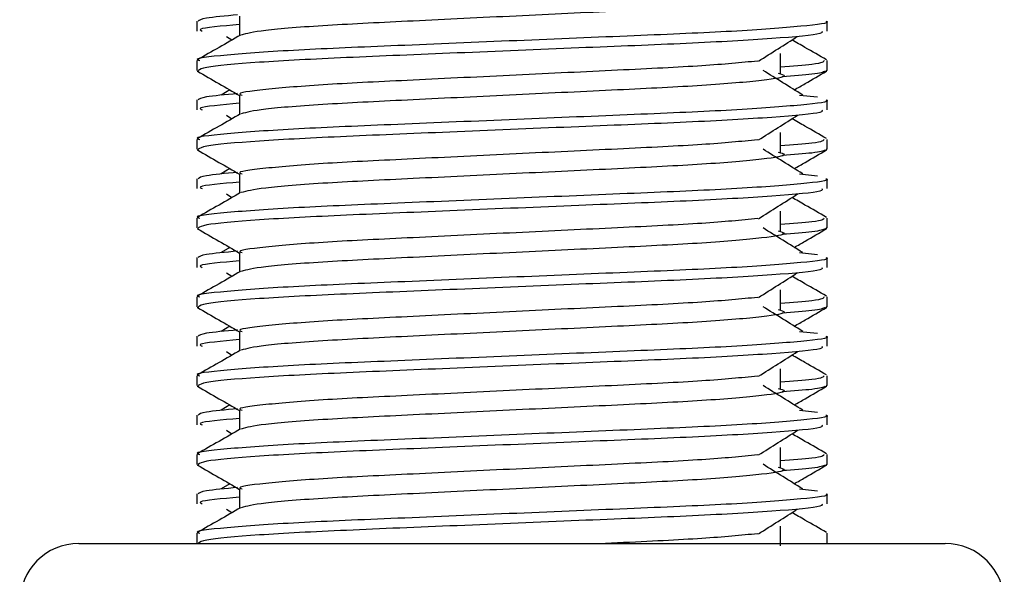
# Model space of a CAD drawing. Header units: millimetres. Extents: x 0 to 420, y 0 to 297.
# Tile 15 of 95: x 68.683 to 69.491, y 200.1 to 200.555. Entities that reach past the tile are written whole.
import ezdxf

# ---------------------------------------------------------------- set-up
doc = ezdxf.new("R2010")
doc.units = ezdxf.units.MM

msp = doc.modelspace()

# ---------------------------------------------------------------- linework, layer by layer
at = {"color": 7, "linetype": 'Continuous', "lineweight": 25}
for p, q in [((68.86373, 200.55808), (68.86373, 200.5423)), ((68.82875, 200.55407), (68.82875, 200.54599)), ((69.34572, 200.54599), (69.34572, 200.55407)), ((68.85292, 200.54158), (68.8575, 200.53869)), ((69.30748, 200.51132), (69.30748, 200.52747)), ((68.82875, 200.52173), (68.82875, 200.51368)), ((69.34572, 200.51368), (69.34572, 200.52173)), ((68.82891, 200.51334), (68.83021, 200.51304)), ((69.3446, 200.51368), (69.34557, 200.51334)), ((68.85565, 200.4978), (68.84867, 200.49348)), ((68.86373, 200.49346), (68.86373, 200.47768)), ((69.32321, 200.49349), (69.33778, 200.49192)), ((68.82875, 200.48945), (68.82875, 200.48137)), ((69.34572, 200.48137), (69.34572, 200.48945)), ((68.85292, 200.47695), (68.8575, 200.47407)), ((69.30748, 200.4467), (69.30748, 200.46285)), ((68.82875, 200.45711), (68.82875, 200.44906)), ((69.34572, 200.44906), (69.34572, 200.45711)), ((68.82891, 200.44871), (68.83021, 200.44842)), ((69.3446, 200.44906), (69.34557, 200.44871)), ((68.85565, 200.43318), (68.84867, 200.42886)), ((68.86373, 200.42884), (68.86373, 200.41305)), ((69.32321, 200.42887), (69.33778, 200.4273)), ((68.82875, 200.42482), (68.82875, 200.41674)), ((69.34572, 200.41674), (69.34572, 200.42482)), ((68.85292, 200.41233), (68.8575, 200.40945)), ((69.30748, 200.38207), (69.30748, 200.39823)), ((68.82875, 200.39249), (68.82875, 200.38444)), ((69.34572, 200.38444), (69.34572, 200.39249)), ((68.82891, 200.38409), (68.83021, 200.3838)), ((69.3446, 200.38444), (69.34557, 200.38409)), ((68.85565, 200.36856), (68.84867, 200.36423)), ((68.86373, 200.36421), (68.86373, 200.34843)), ((69.32321, 200.36425), (69.33778, 200.36268)), ((68.82875, 200.3602), (68.82875, 200.35212)), ((69.34572, 200.35212), (69.34572, 200.3602)), ((68.85292, 200.34771), (68.8575, 200.34482)), ((69.30748, 200.31745), (69.30748, 200.33361)), ((68.82875, 200.32787), (68.82875, 200.31981)), ((69.34572, 200.31981), (69.34572, 200.32787)), ((68.82891, 200.31947), (68.83021, 200.31918)), ((69.3446, 200.31981), (69.34557, 200.31947)), ((68.85565, 200.30394), (68.84867, 200.29961)), ((68.86373, 200.29959), (68.86373, 200.28381)), ((69.32321, 200.29963), (69.33778, 200.29806)), ((68.82875, 200.29558), (68.82875, 200.2875)), ((69.34572, 200.2875), (69.34572, 200.29558)), ((68.85292, 200.28309), (68.8575, 200.2802)), ((69.30748, 200.25283), (69.30748, 200.26899)), ((68.82875, 200.26324), (68.82875, 200.25519)), ((69.34572, 200.25519), (69.34572, 200.26324)), ((68.82891, 200.25485), (68.83021, 200.25456)), ((69.3446, 200.25519), (69.34557, 200.25485)), ((68.85565, 200.23931), (68.84867, 200.23499)), ((68.86373, 200.23497), (68.86373, 200.21919)), ((69.32321, 200.23501), (69.33778, 200.23344)), ((68.82875, 200.23096), (68.82875, 200.22288)), ((69.34572, 200.22288), (69.34572, 200.23096)), ((68.85292, 200.21847), (68.8575, 200.21558)), ((69.30748, 200.18821), (69.30748, 200.20436)), ((68.82875, 200.19862), (68.82875, 200.19057)), ((69.34572, 200.19057), (69.34572, 200.19862)), ((68.82891, 200.19023), (68.83021, 200.18993)), ((69.3446, 200.19057), (69.34557, 200.19023)), ((68.85565, 200.17469), (68.84867, 200.17037)), ((68.86373, 200.17035), (68.86373, 200.15457)), ((69.32321, 200.17038), (69.33778, 200.16881)), ((68.82875, 200.16634), (68.82875, 200.15826)), ((69.34572, 200.15826), (69.34572, 200.16634)), ((68.85292, 200.15384), (68.8575, 200.15096)), ((69.30748, 200.12359), (69.30748, 200.13974)), ((68.82875, 200.134), (68.82875, 200.1256)), ((69.34572, 200.1256), (69.34572, 200.134)), ((68.73182, 200.1256), (69.44266, 200.1256))]:
    msp.add_line(p, q, dxfattribs=at)
for centre, start, end in [((68.73182, 200.07714), 90, 180), ((69.44266, 200.07714), 0, 90)]:
    msp.add_arc(centre, 0.04847, start, end, dxfattribs=at)
for points, knots in [([(69.30571, 200.57597), (69.30809, 200.57529), (69.31483, 200.57335), (69.2962, 200.57015), (69.24769, 200.56589), (69.17519, 200.56232), (69.09048, 200.55832), (69.00512, 200.55414), (68.93209, 200.55065), (68.87935, 200.54651), (68.86966, 200.54392), (68.86493, 200.54266)], [0, 0, 0, 0, 0.0638066, 0.1803218, 0.300081, 0.415215, 0.5333173, 0.6525337, 0.7671935, 0.8863835, 1, 1, 1, 1]), ([(68.86216, 200.55929), (68.85211, 200.55836), (68.83234, 200.55653), (68.83067, 200.55488), (68.82986, 200.55407)], [0, 0, 0, 0, 0.507895, 1, 1, 1, 1]), ([(69.34462, 200.55407), (69.34497, 200.55395), (69.34917, 200.55259), (69.32776, 200.54996), (69.27308, 200.54569), (69.1889, 200.54212), (69.09094, 200.53812), (68.99255, 200.53395), (68.90677, 200.53045), (68.85007, 200.52628), (68.82473, 200.52337), (68.83037, 200.52192), (68.83113, 200.52173)], [0, 0, 0, 0, 0.011024, 0.131189, 0.254695, 0.373437, 0.495237, 0.618184, 0.736438, 0.859358, 0.981202, 1, 1, 1, 1]), ([(68.86373, 200.55135), (68.84906, 200.55004), (68.82812, 200.54815), (68.83193, 200.54649), (68.83307, 200.54599)], [0, 0, 0, 0, 0.700207, 1, 1, 1, 1]), ([(68.86439, 200.54268), (68.85855, 200.5393), (68.84686, 200.53253), (68.83517, 200.52577), (68.82933, 200.52239)], [0, 0, 0, 0, 0.499935, 1, 1, 1, 1]), ([(69.3414, 200.54599), (69.34192, 200.5453), (69.34336, 200.54337), (69.30471, 200.53978), (69.23462, 200.53576), (69.14194, 200.5322), (69.0421, 200.52794), (68.94824, 200.52416), (68.87494, 200.5204), (68.83405, 200.51659), (68.83106, 200.5145), (68.82988, 200.51368)], [0, 0, 0, 0, 0.068754, 0.191591, 0.313424, 0.432053, 0.555484, 0.675715, 0.795706, 0.919174, 1, 1, 1, 1]), ([(69.28947, 200.52134), (69.29481, 200.52471), (69.30549, 200.53146), (69.3162, 200.5382), (69.32156, 200.54158)], [0, 0, 0, 0, 0.49999, 1, 1, 1, 1]), ([(69.34515, 200.52239), (69.3393, 200.52577), (69.32991, 200.5312), (69.32052, 200.53664), (69.31698, 200.53869)], [0, 0, 0, 0, 0.622406, 1, 1, 1, 1]), ([(69.28881, 200.52136), (69.27514, 200.52004), (69.2474, 200.51736), (69.17484, 200.51385), (69.09052, 200.50985), (69.00534, 200.50568), (68.93119, 200.50217), (68.88216, 200.49801), (68.86024, 200.4951), (68.86515, 200.49365), (68.86581, 200.49345)], [0, 0, 0, 0, 0.134031, 0.271937, 0.413399, 0.556196, 0.693534, 0.836299, 0.977812, 1, 1, 1, 1]), ([(69.32581, 200.49348), (69.32036, 200.49685), (69.30947, 200.5036), (69.2986, 200.51034), (69.29317, 200.51372)], [0, 0, 0, 0, 0.500011, 1, 1, 1, 1]), ([(69.34335, 200.52173), (69.34286, 200.52073), (69.34205, 200.51906), (69.31728, 200.51719), (69.30748, 200.51644)], [0, 0, 0, 0, 0.604248, 1, 1, 1, 1]), ([(68.82927, 200.51306), (68.83512, 200.50968), (68.8466, 200.50304), (68.85809, 200.49639), (68.86373, 200.49312)], [0, 0, 0, 0, 0.508867, 1, 1, 1, 1]), ([(69.30571, 200.51135), (69.30809, 200.51066), (69.31483, 200.50873), (69.2962, 200.50553), (69.24769, 200.50126), (69.17519, 200.49769), (69.09048, 200.49369), (69.00512, 200.48952), (68.93209, 200.48602), (68.87935, 200.48188), (68.86966, 200.4793), (68.86493, 200.47804)], [0, 0, 0, 0, 0.063807, 0.180322, 0.300081, 0.415215, 0.533317, 0.652534, 0.767193, 0.886384, 1, 1, 1, 1]), ([(69.34426, 200.51304), (69.34244, 200.51223), (69.33921, 200.5108), (69.31815, 200.50919), (69.30896, 200.50849)], [0, 0, 0, 0, 0.563599, 1, 1, 1, 1]), ([(69.31883, 200.4978), (69.32178, 200.49951), (69.33057, 200.5046), (69.33936, 200.50968), (69.3452, 200.51306)], [0, 0, 0, 0, 0.3351873, 1, 1, 1, 1]), ([(68.86216, 200.49467), (68.85211, 200.49374), (68.83234, 200.49191), (68.83067, 200.49026), (68.82986, 200.48945)], [0, 0, 0, 0, 0.507895, 1, 1, 1, 1]), ([(69.34462, 200.48945), (69.34497, 200.48933), (69.34917, 200.48797), (69.32776, 200.48534), (69.27308, 200.48107), (69.1889, 200.4775), (69.09094, 200.4735), (68.99255, 200.46933), (68.90677, 200.46582), (68.85007, 200.46166), (68.82473, 200.45875), (68.83037, 200.4573), (68.83113, 200.45711)], [0, 0, 0, 0, 0.011024, 0.131189, 0.254695, 0.373437, 0.495237, 0.618184, 0.736438, 0.859358, 0.981202, 1, 1, 1, 1]), ([(68.86373, 200.48673), (68.84906, 200.48541), (68.82812, 200.48353), (68.83193, 200.48187), (68.83307, 200.48137)], [0, 0, 0, 0, 0.700207, 1, 1, 1, 1]), ([(68.86439, 200.47806), (68.85855, 200.47468), (68.84686, 200.46791), (68.83517, 200.46115), (68.82933, 200.45776)], [0, 0, 0, 0, 0.499935, 1, 1, 1, 1]), ([(69.3414, 200.48137), (69.34192, 200.48067), (69.34336, 200.47874), (69.30471, 200.47516), (69.23462, 200.47114), (69.14194, 200.46758), (69.0421, 200.46332), (68.94824, 200.45954), (68.87494, 200.45578), (68.83405, 200.45197), (68.83106, 200.44988), (68.82988, 200.44906)], [0, 0, 0, 0, 0.0687542, 0.1915913, 0.313424, 0.4320526, 0.5554842, 0.6757146, 0.7957061, 0.9191739, 1, 1, 1, 1]), ([(69.28947, 200.45672), (69.29481, 200.46009), (69.30549, 200.46684), (69.3162, 200.47358), (69.32156, 200.47695)], [0, 0, 0, 0, 0.49999, 1, 1, 1, 1]), ([(69.34515, 200.45776), (69.3393, 200.46115), (69.32991, 200.46658), (69.32052, 200.47202), (69.31698, 200.47407)], [0, 0, 0, 0, 0.622406, 1, 1, 1, 1]), ([(69.28881, 200.45674), (69.27514, 200.45542), (69.2474, 200.45274), (69.17484, 200.44922), (69.09052, 200.44523), (69.00534, 200.44106), (68.93119, 200.43755), (68.88216, 200.43339), (68.86024, 200.43047), (68.86515, 200.42902), (68.86581, 200.42883)], [0, 0, 0, 0, 0.134031, 0.271937, 0.413399, 0.556196, 0.693534, 0.836299, 0.977812, 1, 1, 1, 1]), ([(69.32581, 200.42886), (69.32036, 200.43223), (69.30947, 200.43898), (69.2986, 200.44572), (69.29317, 200.4491)], [0, 0, 0, 0, 0.500011, 1, 1, 1, 1]), ([(69.34335, 200.45711), (69.34286, 200.45611), (69.34205, 200.45444), (69.31728, 200.45256), (69.30748, 200.45182)], [0, 0, 0, 0, 0.604248, 1, 1, 1, 1]), ([(68.82927, 200.44844), (68.83512, 200.44506), (68.8466, 200.43842), (68.85809, 200.43177), (68.86373, 200.4285)], [0, 0, 0, 0, 0.508867, 1, 1, 1, 1]), ([(69.30571, 200.44673), (69.30809, 200.44604), (69.31483, 200.44411), (69.2962, 200.44091), (69.24769, 200.43664), (69.17519, 200.43307), (69.09048, 200.42907), (69.00512, 200.4249), (68.93209, 200.4214), (68.87935, 200.41726), (68.86966, 200.41468), (68.86493, 200.41342)], [0, 0, 0, 0, 0.063807, 0.180322, 0.300081, 0.415215, 0.533317, 0.652534, 0.767193, 0.886384, 1, 1, 1, 1]), ([(69.34426, 200.44842), (69.34244, 200.44761), (69.33921, 200.44618), (69.31815, 200.44457), (69.30896, 200.44387)], [0, 0, 0, 0, 0.563599, 1, 1, 1, 1]), ([(69.31883, 200.43318), (69.32178, 200.43489), (69.33057, 200.43997), (69.33936, 200.44506), (69.3452, 200.44844)], [0, 0, 0, 0, 0.335187, 1, 1, 1, 1]), ([(68.86216, 200.43005), (68.85211, 200.42912), (68.83234, 200.42728), (68.83067, 200.42564), (68.82986, 200.42482)], [0, 0, 0, 0, 0.507895, 1, 1, 1, 1]), ([(69.34462, 200.42482), (69.34497, 200.42471), (69.34917, 200.42334), (69.32776, 200.42072), (69.27308, 200.41645), (69.1889, 200.41288), (69.09094, 200.40888), (68.99255, 200.40471), (68.90677, 200.4012), (68.85007, 200.39704), (68.82473, 200.39413), (68.83037, 200.39268), (68.83113, 200.39249)], [0, 0, 0, 0, 0.011024, 0.131189, 0.254695, 0.373437, 0.495237, 0.618184, 0.736438, 0.859358, 0.981202, 1, 1, 1, 1]), ([(68.86373, 200.42211), (68.84906, 200.42079), (68.82812, 200.41891), (68.83193, 200.41724), (68.83307, 200.41674)], [0, 0, 0, 0, 0.700207, 1, 1, 1, 1]), ([(68.86439, 200.41344), (68.85855, 200.41005), (68.84686, 200.40329), (68.83517, 200.39652), (68.82933, 200.39314)], [0, 0, 0, 0, 0.499935, 1, 1, 1, 1]), ([(69.3414, 200.41674), (69.34192, 200.41605), (69.34336, 200.41412), (69.30471, 200.41053), (69.23462, 200.40652), (69.14194, 200.40296), (69.0421, 200.3987), (68.94824, 200.39491), (68.87494, 200.39116), (68.83405, 200.38735), (68.83106, 200.38526), (68.82988, 200.38444)], [0, 0, 0, 0, 0.068754, 0.191591, 0.313424, 0.432053, 0.555484, 0.675715, 0.795706, 0.919174, 1, 1, 1, 1]), ([(69.28947, 200.39209), (69.29481, 200.39547), (69.30549, 200.40221), (69.3162, 200.40896), (69.32156, 200.41233)], [0, 0, 0, 0, 0.49999, 1, 1, 1, 1]), ([(69.34515, 200.39314), (69.3393, 200.39652), (69.32991, 200.40196), (69.32052, 200.40739), (69.31698, 200.40945)], [0, 0, 0, 0, 0.622406, 1, 1, 1, 1]), ([(69.28881, 200.39212), (69.27514, 200.3908), (69.2474, 200.38812), (69.17484, 200.3846), (69.09052, 200.38061), (69.00534, 200.37643), (68.93119, 200.37293), (68.88216, 200.36876), (68.86024, 200.36585), (68.86515, 200.3644), (68.86581, 200.36421)], [0, 0, 0, 0, 0.134031, 0.271937, 0.413399, 0.556196, 0.693534, 0.836299, 0.977812, 1, 1, 1, 1]), ([(69.32581, 200.36423), (69.32036, 200.36761), (69.30947, 200.37435), (69.2986, 200.3811), (69.29317, 200.38447)], [0, 0, 0, 0, 0.500011, 1, 1, 1, 1]), ([(69.34335, 200.39249), (69.34286, 200.39148), (69.34205, 200.38982), (69.31728, 200.38794), (69.30748, 200.3872)], [0, 0, 0, 0, 0.604248, 1, 1, 1, 1]), ([(68.82927, 200.38382), (68.83512, 200.38044), (68.8466, 200.37379), (68.85809, 200.36715), (68.86373, 200.36388)], [0, 0, 0, 0, 0.508867, 1, 1, 1, 1]), ([(69.30571, 200.38211), (69.30809, 200.38142), (69.31483, 200.37948), (69.2962, 200.37629), (69.24769, 200.37202), (69.17519, 200.36845), (69.09048, 200.36445), (69.00512, 200.36028), (68.93209, 200.35678), (68.87935, 200.35264), (68.86966, 200.35006), (68.86493, 200.34879)], [0, 0, 0, 0, 0.063807, 0.180322, 0.300081, 0.415215, 0.533317, 0.652534, 0.767193, 0.886384, 1, 1, 1, 1]), ([(69.34426, 200.3838), (69.34244, 200.38299), (69.33921, 200.38155), (69.31815, 200.37995), (69.30896, 200.37925)], [0, 0, 0, 0, 0.563599, 1, 1, 1, 1]), ([(69.31883, 200.36856), (69.32178, 200.37026), (69.33057, 200.37535), (69.33936, 200.38044), (69.3452, 200.38382)], [0, 0, 0, 0, 0.335187, 1, 1, 1, 1]), ([(68.86216, 200.36542), (68.85211, 200.36449), (68.83234, 200.36266), (68.83067, 200.36101), (68.82986, 200.3602)], [0, 0, 0, 0, 0.507895, 1, 1, 1, 1]), ([(69.34462, 200.3602), (69.34497, 200.36009), (69.34917, 200.35872), (69.32776, 200.35609), (69.27308, 200.35183), (69.1889, 200.34826), (69.09094, 200.34426), (68.99255, 200.34008), (68.90677, 200.33658), (68.85007, 200.33241), (68.82473, 200.32951), (68.83037, 200.32806), (68.83113, 200.32787)], [0, 0, 0, 0, 0.011024, 0.131189, 0.254695, 0.373437, 0.495237, 0.618184, 0.736438, 0.859358, 0.981202, 1, 1, 1, 1]), ([(68.86373, 200.35749), (68.84906, 200.35617), (68.82812, 200.35429), (68.83193, 200.35262), (68.83307, 200.35212)], [0, 0, 0, 0, 0.700207, 1, 1, 1, 1]), ([(68.86439, 200.34881), (68.85855, 200.34543), (68.84686, 200.33867), (68.83517, 200.3319), (68.82933, 200.32852)], [0, 0, 0, 0, 0.499935, 1, 1, 1, 1]), ([(69.3414, 200.35212), (69.34192, 200.35143), (69.34336, 200.3495), (69.30471, 200.34591), (69.23462, 200.3419), (69.14194, 200.33834), (69.0421, 200.33407), (68.94824, 200.33029), (68.87494, 200.32654), (68.83405, 200.32273), (68.83106, 200.32064), (68.82988, 200.31981)], [0, 0, 0, 0, 0.068754, 0.191591, 0.313424, 0.432053, 0.555484, 0.675715, 0.795706, 0.919174, 1, 1, 1, 1]), ([(69.28947, 200.32747), (69.29481, 200.33085), (69.30549, 200.33759), (69.3162, 200.34434), (69.32156, 200.34771)], [0, 0, 0, 0, 0.49999, 1, 1, 1, 1]), ([(69.34515, 200.32852), (69.3393, 200.3319), (69.32991, 200.33734), (69.32052, 200.34277), (69.31698, 200.34482)], [0, 0, 0, 0, 0.622406, 1, 1, 1, 1]), ([(69.28881, 200.3275), (69.27514, 200.32618), (69.2474, 200.32349), (69.17484, 200.31998), (69.09052, 200.31599), (69.00534, 200.31181), (68.93119, 200.30831), (68.88216, 200.30414), (68.86024, 200.30123), (68.86515, 200.29978), (68.86581, 200.29958)], [0, 0, 0, 0, 0.134031, 0.271937, 0.413399, 0.556196, 0.693534, 0.836299, 0.977812, 1, 1, 1, 1]), ([(69.32581, 200.29961), (69.32036, 200.30299), (69.30947, 200.30973), (69.2986, 200.31648), (69.29317, 200.31985)], [0, 0, 0, 0, 0.500011, 1, 1, 1, 1]), ([(69.34335, 200.32787), (69.34286, 200.32686), (69.34205, 200.3252), (69.31728, 200.32332), (69.30748, 200.32258)], [0, 0, 0, 0, 0.604248, 1, 1, 1, 1]), ([(68.82927, 200.3192), (68.83512, 200.31582), (68.8466, 200.30917), (68.85809, 200.30252), (68.86373, 200.29926)], [0, 0, 0, 0, 0.508867, 1, 1, 1, 1]), ([(69.30571, 200.31748), (69.30809, 200.3168), (69.31483, 200.31486), (69.2962, 200.31166), (69.24769, 200.3074), (69.17519, 200.30383), (69.09048, 200.29983), (69.00512, 200.29565), (68.93209, 200.29216), (68.87935, 200.28802), (68.86966, 200.28543), (68.86493, 200.28417)], [0, 0, 0, 0, 0.063807, 0.180322, 0.300081, 0.415215, 0.533317, 0.652534, 0.767193, 0.886384, 1, 1, 1, 1]), ([(69.34426, 200.31918), (69.34244, 200.31837), (69.33921, 200.31693), (69.31815, 200.31533), (69.30896, 200.31462)], [0, 0, 0, 0, 0.563599, 1, 1, 1, 1]), ([(69.31883, 200.30394), (69.32178, 200.30564), (69.33057, 200.31073), (69.33936, 200.31582), (69.3452, 200.3192)], [0, 0, 0, 0, 0.335187, 1, 1, 1, 1]), ([(68.86216, 200.3008), (68.85211, 200.29987), (68.83234, 200.29804), (68.83067, 200.29639), (68.82986, 200.29558)], [0, 0, 0, 0, 0.507895, 1, 1, 1, 1]), ([(69.34462, 200.29558), (69.34497, 200.29547), (69.34917, 200.2941), (69.32776, 200.29147), (69.27308, 200.2872), (69.1889, 200.28364), (69.09094, 200.27963), (68.99255, 200.27546), (68.90677, 200.27196), (68.85007, 200.26779), (68.82473, 200.26488), (68.83037, 200.26344), (68.83113, 200.26324)], [0, 0, 0, 0, 0.011024, 0.131189, 0.254695, 0.373437, 0.495237, 0.618184, 0.736438, 0.859358, 0.981202, 1, 1, 1, 1]), ([(68.86373, 200.29287), (68.84906, 200.29155), (68.82812, 200.28967), (68.83193, 200.288), (68.83307, 200.2875)], [0, 0, 0, 0, 0.700207, 1, 1, 1, 1]), ([(68.86439, 200.28419), (68.85855, 200.28081), (68.84686, 200.27404), (68.83517, 200.26728), (68.82933, 200.2639)], [0, 0, 0, 0, 0.499935, 1, 1, 1, 1]), ([(69.3414, 200.2875), (69.34192, 200.28681), (69.34336, 200.28488), (69.30471, 200.28129), (69.23462, 200.27727), (69.14194, 200.27371), (69.0421, 200.26945), (68.94824, 200.26567), (68.87494, 200.26192), (68.83405, 200.2581), (68.83106, 200.25602), (68.82988, 200.25519)], [0, 0, 0, 0, 0.0687542, 0.1915913, 0.313424, 0.4320526, 0.5554842, 0.6757146, 0.7957061, 0.9191739, 1, 1, 1, 1]), ([(69.28947, 200.26285), (69.29481, 200.26622), (69.30549, 200.27297), (69.3162, 200.27972), (69.32156, 200.28309)], [0, 0, 0, 0, 0.49999, 1, 1, 1, 1]), ([(69.34515, 200.2639), (69.3393, 200.26728), (69.32991, 200.27271), (69.32052, 200.27815), (69.31698, 200.2802)], [0, 0, 0, 0, 0.622406, 1, 1, 1, 1]), ([(69.28881, 200.26288), (69.27514, 200.26155), (69.2474, 200.25887), (69.17484, 200.25536), (69.09052, 200.25136), (69.00534, 200.24719), (68.93119, 200.24369), (68.88216, 200.23952), (68.86024, 200.23661), (68.86515, 200.23516), (68.86581, 200.23496)], [0, 0, 0, 0, 0.1340309, 0.2719374, 0.4133992, 0.5561955, 0.6935339, 0.8362986, 0.9778119, 1, 1, 1, 1]), ([(69.32581, 200.23499), (69.32036, 200.23836), (69.30947, 200.24511), (69.2986, 200.25186), (69.29317, 200.25523)], [0, 0, 0, 0, 0.500011, 1, 1, 1, 1]), ([(69.34335, 200.26324), (69.34286, 200.26224), (69.34205, 200.26058), (69.31728, 200.2587), (69.30748, 200.25795)], [0, 0, 0, 0, 0.604248, 1, 1, 1, 1]), ([(68.82927, 200.25458), (68.83512, 200.25119), (68.8466, 200.24455), (68.85809, 200.2379), (68.86373, 200.23464)], [0, 0, 0, 0, 0.508867, 1, 1, 1, 1]), ([(69.30571, 200.25286), (69.30809, 200.25218), (69.31483, 200.25024), (69.2962, 200.24704), (69.24769, 200.24278), (69.17519, 200.23921), (69.09048, 200.23521), (69.00512, 200.23103), (68.93209, 200.22754), (68.87935, 200.2234), (68.86966, 200.22081), (68.86493, 200.21955)], [0, 0, 0, 0, 0.063807, 0.180322, 0.300081, 0.415215, 0.533317, 0.652534, 0.767193, 0.886384, 1, 1, 1, 1]), ([(69.34426, 200.25456), (69.34244, 200.25375), (69.33921, 200.25231), (69.31815, 200.2507), (69.30896, 200.25)], [0, 0, 0, 0, 0.563599, 1, 1, 1, 1]), ([(69.31883, 200.23931), (69.32178, 200.24102), (69.33057, 200.24611), (69.33936, 200.25119), (69.3452, 200.25458)], [0, 0, 0, 0, 0.3351873, 1, 1, 1, 1]), ([(68.86216, 200.23618), (68.85211, 200.23525), (68.83234, 200.23342), (68.83067, 200.23177), (68.82986, 200.23096)], [0, 0, 0, 0, 0.507895, 1, 1, 1, 1]), ([(69.34462, 200.23096), (69.34497, 200.23084), (69.34917, 200.22948), (69.32776, 200.22685), (69.27308, 200.22258), (69.1889, 200.21901), (69.09094, 200.21501), (68.99255, 200.21084), (68.90677, 200.20734), (68.85007, 200.20317), (68.82473, 200.20026), (68.83037, 200.19882), (68.83113, 200.19862)], [0, 0, 0, 0, 0.011024, 0.131189, 0.254695, 0.373437, 0.495237, 0.618184, 0.736438, 0.859358, 0.981202, 1, 1, 1, 1]), ([(68.86373, 200.22824), (68.84906, 200.22693), (68.82812, 200.22505), (68.83193, 200.22338), (68.83307, 200.22288)], [0, 0, 0, 0, 0.700207, 1, 1, 1, 1]), ([(68.86439, 200.21957), (68.85855, 200.21619), (68.84686, 200.20942), (68.83517, 200.20266), (68.82933, 200.19928)], [0, 0, 0, 0, 0.499935, 1, 1, 1, 1]), ([(69.3414, 200.22288), (69.34192, 200.22219), (69.34336, 200.22026), (69.30471, 200.21667), (69.23462, 200.21265), (69.14194, 200.20909), (69.0421, 200.20483), (68.94824, 200.20105), (68.87494, 200.19729), (68.83405, 200.19348), (68.83106, 200.1914), (68.82988, 200.19057)], [0, 0, 0, 0, 0.0687542, 0.1915913, 0.313424, 0.4320526, 0.5554842, 0.6757146, 0.7957061, 0.9191739, 1, 1, 1, 1]), ([(69.28947, 200.19823), (69.29481, 200.2016), (69.30549, 200.20835), (69.3162, 200.21509), (69.32156, 200.21847)], [0, 0, 0, 0, 0.49999, 1, 1, 1, 1]), ([(69.34515, 200.19928), (69.3393, 200.20266), (69.32991, 200.20809), (69.32052, 200.21353), (69.31698, 200.21558)], [0, 0, 0, 0, 0.622406, 1, 1, 1, 1]), ([(69.28881, 200.19825), (69.27514, 200.19693), (69.2474, 200.19425), (69.17484, 200.19074), (69.09052, 200.18674), (69.00534, 200.18257), (68.93119, 200.17907), (68.88216, 200.1749), (68.86024, 200.17199), (68.86515, 200.17054), (68.86581, 200.17034)], [0, 0, 0, 0, 0.134031, 0.271937, 0.413399, 0.556196, 0.693534, 0.836299, 0.977812, 1, 1, 1, 1]), ([(69.32581, 200.17037), (69.32036, 200.17374), (69.30947, 200.18049), (69.2986, 200.18723), (69.29317, 200.19061)], [0, 0, 0, 0, 0.500011, 1, 1, 1, 1]), ([(69.34335, 200.19862), (69.34286, 200.19762), (69.34205, 200.19596), (69.31728, 200.19408), (69.30748, 200.19333)], [0, 0, 0, 0, 0.604248, 1, 1, 1, 1]), ([(68.82927, 200.18995), (68.83512, 200.18657), (68.8466, 200.17993), (68.85809, 200.17328), (68.86373, 200.17001)], [0, 0, 0, 0, 0.5088672, 1, 1, 1, 1]), ([(69.30571, 200.18824), (69.30809, 200.18756), (69.31483, 200.18562), (69.2962, 200.18242), (69.24769, 200.17815), (69.17519, 200.17459), (69.09048, 200.17058), (69.00512, 200.16641), (68.93209, 200.16292), (68.87935, 200.15877), (68.86966, 200.15619), (68.86493, 200.15493)], [0, 0, 0, 0, 0.063807, 0.180322, 0.300081, 0.415215, 0.533317, 0.652534, 0.767193, 0.886384, 1, 1, 1, 1]), ([(69.34426, 200.18993), (69.34244, 200.18912), (69.33921, 200.18769), (69.31815, 200.18608), (69.30896, 200.18538)], [0, 0, 0, 0, 0.563599, 1, 1, 1, 1]), ([(69.31883, 200.17469), (69.32178, 200.1764), (69.33057, 200.18149), (69.33936, 200.18657), (69.3452, 200.18995)], [0, 0, 0, 0, 0.3351873, 1, 1, 1, 1]), ([(68.86216, 200.17156), (68.85211, 200.17063), (68.83234, 200.1688), (68.83067, 200.16715), (68.82986, 200.16634)], [0, 0, 0, 0, 0.507895, 1, 1, 1, 1]), ([(69.34462, 200.16634), (69.34497, 200.16622), (69.34917, 200.16486), (69.32776, 200.16223), (69.27308, 200.15796), (69.1889, 200.15439), (69.09094, 200.15039), (68.99255, 200.14622), (68.90677, 200.14272), (68.85007, 200.13855), (68.82473, 200.13564), (68.83037, 200.13419), (68.83113, 200.134)], [0, 0, 0, 0, 0.011024, 0.131189, 0.254695, 0.373437, 0.495237, 0.618184, 0.736438, 0.859358, 0.981202, 1, 1, 1, 1]), ([(68.86373, 200.16362), (68.84906, 200.1623), (68.82812, 200.16042), (68.83193, 200.15876), (68.83307, 200.15826)], [0, 0, 0, 0, 0.700207, 1, 1, 1, 1]), ([(68.86439, 200.15495), (68.85855, 200.15157), (68.84686, 200.1448), (68.83517, 200.13804), (68.82933, 200.13465)], [0, 0, 0, 0, 0.499935, 1, 1, 1, 1]), ([(69.3414, 200.15826), (69.34192, 200.15756), (69.34336, 200.15564), (69.30471, 200.15205), (69.23462, 200.14803), (69.14194, 200.14447), (69.0421, 200.14021), (68.94824, 200.13643), (68.87494, 200.13267), (68.83405, 200.12886), (68.83106, 200.12677), (68.82988, 200.12595)], [0, 0, 0, 0, 0.068754, 0.191591, 0.313424, 0.432053, 0.555484, 0.675715, 0.795706, 0.919174, 1, 1, 1, 1]), ([(69.28947, 200.13361), (69.29481, 200.13698), (69.30549, 200.14373), (69.3162, 200.15047), (69.32156, 200.15384)], [0, 0, 0, 0, 0.49999, 1, 1, 1, 1]), ([(69.34515, 200.13465), (69.3393, 200.13804), (69.32991, 200.14347), (69.32052, 200.14891), (69.31698, 200.15096)], [0, 0, 0, 0, 0.622406, 1, 1, 1, 1]), ([(69.28881, 200.13363), (69.27501, 200.1323), (69.24702, 200.12961), (69.1977, 200.12722), (69.16721, 200.12576), (69.16388, 200.1256)], [0, 0, 0, 0, 0.4640521, 0.9415225, 1, 1, 1, 1])]:
    msp.add_open_spline(points, degree=3, knots=knots, dxfattribs=at)

doc.saveas('drawing.dxf')
